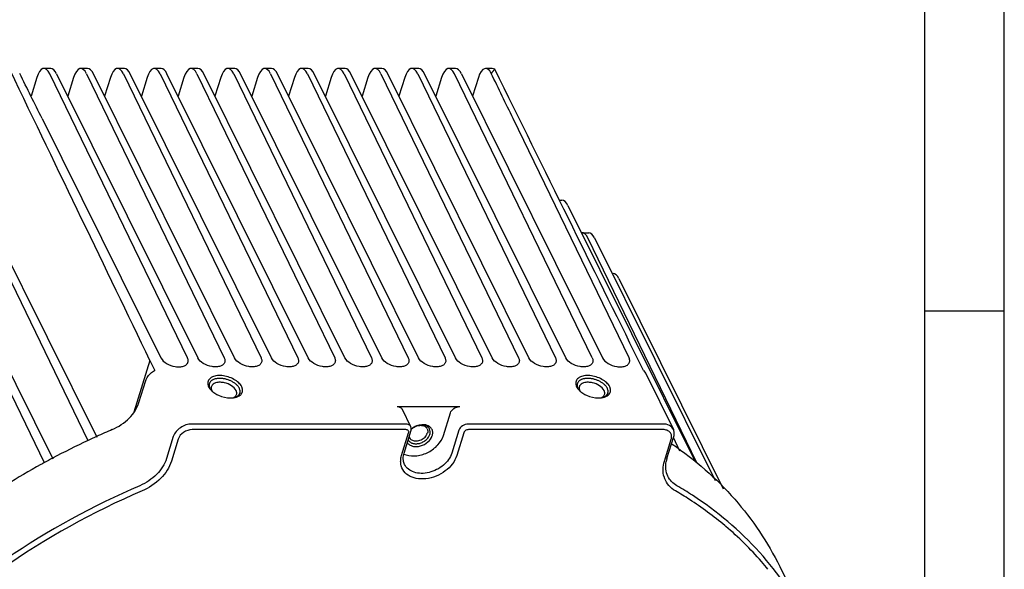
# Model space of a CAD drawing. Header units: millimetres. Extents: x 0 to 420, y 0 to 297.
# Tile 16 of 18: x 358 to 420, y 132 to 167. Entities that reach past the tile are written whole.
import ezdxf

# ---------------------------------------------------------------- set-up
doc = ezdxf.new("R2010")
doc.units = ezdxf.units.MM
doc.header["$LTSCALE"] = 23.1
doc.layers.add('13KW_HVAC_SRDXF_CONTINUOUS_LINE', color=7, linetype='CONTINUOUS')
doc.layers.add('13KW_HVAC_SRQ_DXF_FORMAT', color=7, linetype='CONTINUOUS')

msp = doc.modelspace()

# ---------------------------------------------------------------- linework, layer by layer
at = {"layer": '13KW_HVAC_SRDXF_CONTINUOUS_LINE', "color": 7, "linetype": 'Continuous'}
for p, q in [((360.3288, 163.6673), (359.9099, 163.6673)), ((368.8854, 145.5619), (360.2695, 163.3423)), ((360.6954, 163.3423), (369.5302, 145.5619)), ((362.6314, 163.6673), (362.2126, 163.6673)), ((362.5721, 163.3423), (371.1881, 145.5619)), ((371.8328, 145.5619), (362.9981, 163.3423)), ((364.9341, 163.6673), (364.5152, 163.6673)), ((364.8748, 163.3423), (373.4907, 145.5619)), ((374.1355, 145.5619), (365.3007, 163.3423)), ((367.2367, 163.6673), (366.8179, 163.6673)), ((367.1774, 163.3423), (375.7934, 145.5619)), ((376.4381, 145.5619), (367.6034, 163.3423)), ((369.5394, 163.6673), (369.1205, 163.6673)), ((369.4801, 163.3423), (378.096, 145.5619)), ((378.7408, 145.5619), (369.906, 163.3423)), ((371.842, 163.6673), (371.4232, 163.6673)), ((371.7827, 163.3423), (380.3987, 145.5619)), ((381.0434, 145.5619), (372.2087, 163.3423)), ((374.1447, 163.6673), (373.7259, 163.6673)), ((374.0854, 163.3423), (382.7013, 145.5619)), ((383.3461, 145.5619), (374.5113, 163.3423)), ((376.4473, 163.6673), (376.0285, 163.6673)), ((376.388, 163.3423), (385.004, 145.5619)), ((385.6487, 145.5619), (376.814, 163.3423)), ((378.75, 163.6673), (378.3312, 163.6673)), ((378.6907, 163.3423), (387.3066, 145.5619)), ((387.9514, 145.5619), (379.1166, 163.3423)), ((381.0526, 163.6673), (380.6338, 163.6673)), ((380.9933, 163.3423), (389.6093, 145.5619)), ((390.254, 145.5619), (381.4193, 163.3423)), ((383.3553, 163.6673), (382.9365, 163.6673)), ((383.296, 163.3423), (391.9119, 145.5619)), ((392.5567, 145.5619), (383.7219, 163.3423)), ((385.6579, 163.6673), (385.2391, 163.6673)), ((394.2146, 145.5619), (385.5987, 163.3423)), ((386.0246, 163.3423), (394.8593, 145.5619)), ((387.9606, 163.6673), (387.5418, 163.6673)), ((359.4545, 163.0997), (359.0936, 161.9318)), ((361.7572, 163.0997), (361.3963, 161.9318)), ((364.0599, 163.0997), (363.6989, 161.9318)), ((366.3625, 163.0997), (366.0016, 161.9318)), ((368.6652, 163.0997), (368.3042, 161.9318)), ((370.9678, 163.0997), (370.6069, 161.9318)), ((373.2705, 163.0997), (372.9095, 161.9318)), ((375.5731, 163.0997), (375.2122, 161.9318)), ((377.8758, 163.0997), (377.5148, 161.9318)), ((380.1784, 163.0997), (379.8175, 161.9318)), ((382.4811, 163.0997), (382.1202, 161.9318)), ((384.7837, 163.0997), (384.4228, 161.9318)), ((387.0864, 163.0997), (386.7255, 161.9318)), ((359.789, 160.5324), (367.2275, 145.5619)), ((396.5172, 145.5619), (389.2629, 160.5324)), ((362.6764, 140.3749), (354.0609, 158.1542)), ((354.4869, 158.1542), (363.2058, 140.607)), ((359.9366, 139.0062), (351.3298, 156.7677)), ((351.7558, 156.7677), (360.455, 139.26)), ((392.165, 155.4224), (392.3207, 155.4224)), ((392.6874, 155.0974), (400.6484, 139.0753)), ((393.5765, 153.3902), (393.9953, 153.3902)), ((400.7496, 139.0043), (393.936, 153.0651)), ((394.362, 153.0651), (401.8985, 137.8975)), ((395.4602, 150.8548), (395.5145, 150.8548)), ((395.8812, 150.5298), (402.4167, 137.3768)), ((366.5338, 145.4063), (365.5339, 142.1702)), ((366.5338, 145.4063), (366.8383, 144.786)), ((397.4175, 144.786), (397.113, 145.4063)), ((397.4175, 144.786), (397.5689, 144.5999)), ((397.5689, 144.5999), (399.2924, 141.0878)), ((365.8492, 142.7775), (366.2762, 144.1593)), ((382.0047, 142.5184), (385.9192, 142.5184)), ((382.8664, 141.2592), (382.3326, 142.347)), ((384.8977, 140.7029), (385.3377, 142.1267)), ((382.5385, 141.4306), (369.1628, 141.4306)), ((398.6367, 141.4306), (386.4531, 141.4306)), ((367.9997, 140.6472), (367.5727, 139.2654)), ((368.3062, 140.4918), (367.8792, 139.11)), ((382.5543, 141.0793), (369.1785, 141.0793)), ((382.2841, 139.4597), (382.724, 140.8835)), ((382.4381, 139.6151), (382.878, 141.0389)), ((385.8715, 141.0389), (385.4315, 139.6151)), ((386.178, 140.8835), (385.738, 139.4597)), ((398.6525, 141.0793), (386.4688, 141.0793)), ((398.7347, 139.11), (399.1617, 140.4918)), ((398.8887, 139.2654), (399.3157, 140.6472)), ((399.7039, 139.7386), (399.2954, 140.5816)), ((405.9441, 132.5167), (407.6676, 129.0046))]:
    msp.add_line(p, q, dxfattribs=at)
for centre, radius, start, end in [((370.9426, 144.1385), 0.8277, 213.282678, 215.755237), ((371.1269, 144.2878), 1.0651, 222.400715, 224.182373), ((370.6608, 143.6882), 0.2912, 177.276654, 180.887086), ((371.7376, 143.4953), 0.6032, 20.25192, 26.19876), ((393.9691, 144.1385), 0.8277, 213.282678, 215.755237), ((394.1535, 144.2878), 1.0651, 222.400715, 224.182373), ((393.6873, 143.6882), 0.2912, 177.276654, 180.887086), ((394.7641, 143.4953), 0.6032, 20.25192, 26.19876), ((371.2062, 144.3663), 1.1767, 224.233076, 228.806379), ((370.8687, 143.7524), 0.5112, 206.218603, 211.740097), ((394.2328, 144.3663), 1.1767, 224.233076, 228.806379), ((393.8952, 143.7524), 0.5112, 206.218603, 211.740097), ((383.6109, 140.2477), 1.1314, 127.044122, 130.340813), ((383.5884, 140.9872), 0.3315, 26.215411, 40.954225), ((383.7058, 140.81), 0.562, 56.251776, 59.941741), ((384.0086, 94.9353), 50.2285, 114.485623, 115.146906), ((383.9384, 95.0905), 50.0581, 113.244905, 114.486069), ((383.0577, 140.7273), 0.3276, 198.479822, 220.954225), ((384.0365, 94.8754), 50.2945, 115.146615, 117.980776), ((383.9551, 95.0295), 50.1203, 117.98127, 118.642429), ((382.9233, 140.6848), 1.2454, 246.113299, 253.248533), ((400.6296, 138.7264), 1.8224, 162.793913, 168.520823), ((383.8186, 95.2748), 49.8396, 118.933394, 121.786387), ((383.9066, 95.1185), 50.019, 118.642538, 118.935002), ((400.0997, 138.5352), 1.4484, 196.655106, 200.144634), ((387.6661, 117.3127), 23.4682, 56.888376, 59.690794), ((387.6377, 117.0979), 23.3413, 57.147962, 59.689481), ((388.4422, 118.2954), 21.8989, 50.003811, 57.216394), ((388.9376, 118.9006), 21.1169, 49.755479, 49.978284), ((389.5493, 119.58), 20.2031, 40.974408, 49.834904), ((390.0544, 120.0292), 19.5272, 39.091372, 40.950974)]:
    msp.add_arc(centre, radius, start, end, dxfattribs=at)
for centre, major_axis, ratio, start_param, end_param in [((322.8176, 234.5956), (-72.5362, 149.6948), 0.0033631, -2.210695, -2.0669168), ((359.5469, 159.7491), (-74.3784, 149.6948), 0.0033821, -1.567244, -1.5483757), ((359.9064, 162.1673), (0.0042, 1.5), 0.3864197, 5.613469, 7.1842653), ((360.3323, 162.1673), (-0.0042, 1.5), 0.3924118, 5.6112862, 6.2820826), ((362.209, 162.1673), (0.0042, 1.5), 0.3864197, 5.613469, 7.1842653), ((362.635, 162.1673), (-0.0042, 1.5), 0.3924118, 5.6112862, 6.2820826), ((364.5117, 162.1673), (0.0042, 1.5), 0.3864197, 5.613469, 7.1842653), ((364.9376, 162.1673), (-0.0042, 1.5), 0.3924118, 5.6112862, 6.2820826), ((366.8143, 162.1673), (0.0042, 1.5), 0.3864197, 5.613469, 7.1842653), ((367.2403, 162.1673), (-0.0042, 1.5), 0.3924118, 5.6112862, 6.2820826), ((369.117, 162.1673), (0.0042, 1.5), 0.3864197, 5.613469, 7.1842653), ((369.5429, 162.1673), (-0.0042, 1.5), 0.3924118, 5.6112862, 6.2820826), ((371.4196, 162.1673), (0.0042, 1.5), 0.3864197, 5.613469, 7.1842653), ((371.8456, 162.1673), (-0.0042, 1.5), 0.3924118, 5.6112862, 6.2820826), ((373.7223, 162.1673), (0.0042, 1.5), 0.3864197, 5.613469, 7.1842653), ((374.1482, 162.1673), (-0.0042, 1.5), 0.3924118, 5.6112862, 6.2820826), ((376.0249, 162.1673), (0.0042, 1.5), 0.3864197, 5.613469, 7.1842653), ((376.4509, 162.1673), (-0.0042, 1.5), 0.3924118, 5.6112862, 6.2820826), ((378.3276, 162.1673), (0.0042, 1.5), 0.3864197, 5.613469, 7.1842653), ((378.7535, 162.1673), (-0.0042, 1.5), 0.3924118, 5.6112862, 6.2820826), ((380.6302, 162.1673), (0.0042, 1.5), 0.3864197, 5.613469, 7.1842653), ((381.0562, 162.1673), (-0.0042, 1.5), 0.3924118, 5.6112862, 6.2820826), ((382.9329, 162.1673), (0.0042, 1.5), 0.3864197, 5.613469, 7.1842653), ((383.3589, 162.1673), (-0.0042, 1.5), 0.3924118, 5.6112862, 6.2820826), ((385.2356, 162.1673), (0.0042, 1.5), 0.3864197, 5.613469, 7.1842653), ((385.6615, 162.1673), (-0.0042, 1.5), 0.3924118, 5.6112862, 6.2820826), ((387.5382, 162.1673), (0.0042, 1.5), 0.3864197, 5.6288747, 7.1842653), ((389.0209, 159.7491), (-72.5362, 149.6948), 0.0033631, -1.5671931, -1.5483249), ((387.9642, 162.1673), (-0.0042, 1.5), 0.3924118, -0.2656962, -0.0011028), ((352.2915, 234.5956), (-74.3784, 149.6948), 0.0033821, 4.0724395, 4.2166908), ((392.3243, 153.9224), (-0.0042, 1.5), 0.3924118, -0.6718991, -0.0011027), ((393.5729, 151.8902), (0.0042, 1.5), 0.3864197, 5.613469, 6.3499434), ((393.9989, 151.8902), (-0.0042, 1.5), 0.3924118, -0.6718991, -0.0011027), ((395.5181, 149.3548), (-0.0042, 1.5), 0.3924118, -0.6718991, -0.0011027)]:
    msp.add_ellipse(centre, major_axis=major_axis, ratio=ratio, start_param=start_param, end_param=end_param, dxfattribs=at)
for points, knots in [([(388.019, 163.5153), (388.009, 163.5037), (387.9658, 163.4522), (387.9249, 163.3986), (387.8943, 163.3565)], [0, 0, 0, 0, 0.2265612, 1, 1, 1, 1]), ([(388.1146, 163.6151), (388.1072, 163.6085), (388.0736, 163.5768), (388.0425, 163.5427), (388.019, 163.5153)], [0, 0, 0, 0, 0.2162685, 1, 1, 1, 1]), ([(367.2275, 145.5619), (367.2996, 145.4168), (367.5871, 145.1708), (368.0172, 145.0199), (368.3885, 144.9961), (368.6311, 145.0368), (368.8212, 145.1336), (368.8981, 145.2431), (368.9152, 145.2985)], [0, 0, 0, 0, 0.2464358, 0.5416575, 0.6832241, 0.8079107, 0.9117993, 1, 1, 1, 1]), ([(368.9152, 145.2985), (368.9215, 145.3187), (368.9387, 145.4074), (368.9153, 145.5003), (368.8854, 145.5619)], [0, 0, 0, 0, 0.2360714, 1, 1, 1, 1]), ([(371.2179, 145.2985), (371.2007, 145.2431), (371.1239, 145.1336), (370.9337, 145.0368), (370.6911, 144.9961), (370.3199, 145.0199), (369.8898, 145.1708), (369.6023, 145.4168), (369.5302, 145.5619)], [0, 0, 0, 0, 0.0882007, 0.1920893, 0.3167759, 0.4583425, 0.7535642, 1, 1, 1, 1]), ([(371.1881, 145.5619), (371.1987, 145.54), (371.2322, 145.4571), (371.2371, 145.3607), (371.2179, 145.2985)], [0, 0, 0, 0, 0.2729138, 1, 1, 1, 1]), ([(373.5205, 145.2985), (373.5034, 145.2431), (373.4265, 145.1336), (373.2364, 145.0368), (372.9938, 144.9961), (372.6225, 145.0199), (372.1924, 145.1708), (371.9049, 145.4168), (371.8328, 145.5619)], [0, 0, 0, 0, 0.0882007, 0.1920893, 0.3167759, 0.4583425, 0.7535642, 1, 1, 1, 1]), ([(373.4907, 145.5619), (373.5014, 145.54), (373.5348, 145.4571), (373.5397, 145.3607), (373.5205, 145.2985)], [0, 0, 0, 0, 0.2729138, 1, 1, 1, 1]), ([(375.8232, 145.2985), (375.806, 145.2431), (375.7292, 145.1336), (375.5391, 145.0368), (375.2964, 144.9961), (374.9252, 145.0199), (374.4951, 145.1708), (374.2076, 145.4168), (374.1355, 145.5619)], [0, 0, 0, 0, 0.0882007, 0.1920893, 0.3167759, 0.4583425, 0.7535642, 1, 1, 1, 1]), ([(375.7934, 145.5619), (375.804, 145.54), (375.8375, 145.4571), (375.8424, 145.3607), (375.8232, 145.2985)], [0, 0, 0, 0, 0.2729138, 1, 1, 1, 1]), ([(378.1258, 145.2985), (378.1087, 145.2431), (378.0318, 145.1336), (377.8417, 145.0368), (377.5991, 144.9961), (377.2278, 145.0199), (376.7977, 145.1708), (376.5102, 145.4168), (376.4381, 145.5619)], [0, 0, 0, 0, 0.0882007, 0.1920893, 0.3167759, 0.4583425, 0.7535642, 1, 1, 1, 1]), ([(378.096, 145.5619), (378.1067, 145.54), (378.1401, 145.4571), (378.1451, 145.3607), (378.1258, 145.2985)], [0, 0, 0, 0, 0.2729138, 1, 1, 1, 1]), ([(380.4285, 145.2985), (380.4113, 145.2431), (380.3345, 145.1336), (380.1444, 145.0368), (379.9017, 144.9961), (379.5305, 145.0199), (379.1004, 145.1708), (378.8129, 145.4168), (378.7408, 145.5619)], [0, 0, 0, 0, 0.0882007, 0.1920893, 0.3167759, 0.4583425, 0.7535642, 1, 1, 1, 1]), ([(380.3987, 145.5619), (380.4093, 145.54), (380.4428, 145.4571), (380.4477, 145.3607), (380.4285, 145.2985)], [0, 0, 0, 0, 0.2729138, 1, 1, 1, 1]), ([(382.7311, 145.2985), (382.714, 145.2431), (382.6371, 145.1336), (382.447, 145.0368), (382.2044, 144.9961), (381.8331, 145.0199), (381.403, 145.1708), (381.1155, 145.4168), (381.0434, 145.5619)], [0, 0, 0, 0, 0.0882007, 0.1920893, 0.3167759, 0.4583425, 0.7535642, 1, 1, 1, 1]), ([(382.7013, 145.5619), (382.712, 145.54), (382.7454, 145.4571), (382.7504, 145.3607), (382.7311, 145.2985)], [0, 0, 0, 0, 0.2729138, 1, 1, 1, 1]), ([(385.0338, 145.2985), (385.0166, 145.2431), (384.9398, 145.1336), (384.7497, 145.0368), (384.507, 144.9961), (384.1358, 145.0199), (383.7057, 145.1708), (383.4182, 145.4168), (383.3461, 145.5619)], [0, 0, 0, 0, 0.0882007, 0.1920893, 0.3167759, 0.4583425, 0.7535642, 1, 1, 1, 1]), ([(385.004, 145.5619), (385.0146, 145.54), (385.0481, 145.4571), (385.053, 145.3607), (385.0338, 145.2985)], [0, 0, 0, 0, 0.2729138, 1, 1, 1, 1]), ([(387.3364, 145.2985), (387.3193, 145.2431), (387.2424, 145.1336), (387.0523, 145.0368), (386.8097, 144.9961), (386.4385, 145.0199), (386.0084, 145.1708), (385.7209, 145.4168), (385.6487, 145.5619)], [0, 0, 0, 0, 0.0882007, 0.1920893, 0.3167759, 0.4583425, 0.7535642, 1, 1, 1, 1]), ([(387.3066, 145.5619), (387.3173, 145.54), (387.3507, 145.4571), (387.3557, 145.3607), (387.3364, 145.2985)], [0, 0, 0, 0, 0.2729138, 1, 1, 1, 1]), ([(389.6391, 145.2985), (389.6219, 145.2431), (389.5451, 145.1336), (389.355, 145.0368), (389.1123, 144.9961), (388.7411, 145.0199), (388.311, 145.1708), (388.0235, 145.4168), (387.9514, 145.5619)], [0, 0, 0, 0, 0.0882007, 0.1920893, 0.3167759, 0.4583425, 0.7535642, 1, 1, 1, 1]), ([(389.6093, 145.5619), (389.6199, 145.54), (389.6534, 145.4571), (389.6583, 145.3607), (389.6391, 145.2985)], [0, 0, 0, 0, 0.2729138, 1, 1, 1, 1]), ([(391.9417, 145.2985), (391.9246, 145.2431), (391.8477, 145.1336), (391.6576, 145.0368), (391.415, 144.9961), (391.0438, 145.0199), (390.6137, 145.1708), (390.3262, 145.4168), (390.254, 145.5619)], [0, 0, 0, 0, 0.0882007, 0.1920893, 0.3167759, 0.4583425, 0.7535642, 1, 1, 1, 1]), ([(391.9119, 145.5619), (391.9226, 145.54), (391.956, 145.4571), (391.961, 145.3607), (391.9417, 145.2985)], [0, 0, 0, 0, 0.2729138, 1, 1, 1, 1]), ([(394.2444, 145.2985), (394.2272, 145.2431), (394.1504, 145.1336), (393.9603, 145.0368), (393.7177, 144.9961), (393.3464, 145.0199), (392.9163, 145.1708), (392.6288, 145.4168), (392.5567, 145.5619)], [0, 0, 0, 0, 0.0882007, 0.1920893, 0.3167759, 0.4583425, 0.7535642, 1, 1, 1, 1]), ([(394.2146, 145.5619), (394.2252, 145.54), (394.2587, 145.4571), (394.2636, 145.3607), (394.2444, 145.2985)], [0, 0, 0, 0, 0.2729138, 1, 1, 1, 1]), ([(394.8593, 145.5619), (394.9315, 145.4168), (395.219, 145.1708), (395.6491, 145.0199), (396.0203, 144.9961), (396.2629, 145.0368), (396.4531, 145.1336), (396.5299, 145.2431), (396.547, 145.2985)], [0, 0, 0, 0, 0.2464358, 0.5416575, 0.6832241, 0.8079107, 0.9117993, 1, 1, 1, 1]), ([(396.547, 145.2985), (396.5533, 145.3187), (396.5706, 145.4074), (396.5471, 145.5003), (396.5172, 145.5619)], [0, 0, 0, 0, 0.2360714, 1, 1, 1, 1]), ([(366.2762, 144.1593), (366.2956, 144.2221), (366.4147, 144.4831), (366.645, 144.683), (366.8383, 144.786)], [0, 0, 0, 0, 0.2306437, 1, 1, 1, 1]), ([(372.2788, 143.7616), (372.2332, 143.8545), (372.0869, 144.0341), (371.7901, 144.2413), (371.4286, 144.3922), (371.0452, 144.4683), (370.6843, 144.4603), (370.3847, 144.3685), (370.1771, 144.1844), (370.1451, 144.013), (370.1536, 143.936)], [0, 0, 0, 0, 0.117931, 0.2573495, 0.4092529, 0.5608679, 0.6995277, 0.816442, 0.9117845, 1, 1, 1, 1]), ([(395.3053, 143.7616), (395.2597, 143.8545), (395.1134, 144.0341), (394.8166, 144.2413), (394.4551, 144.3922), (394.0717, 144.4683), (393.7109, 144.4603), (393.4112, 144.3685), (393.2036, 144.1844), (393.1716, 144.013), (393.1801, 143.936)], [0, 0, 0, 0, 0.117931, 0.2573495, 0.4092529, 0.5608679, 0.6995277, 0.816442, 0.9117845, 1, 1, 1, 1]), ([(370.1536, 143.936), (370.1552, 143.9216), (370.1649, 143.8613), (370.186, 143.8032), (370.2064, 143.7616)], [0, 0, 0, 0, 0.2386333, 1, 1, 1, 1]), ([(371.9298, 143.5266), (371.87, 143.6485), (371.6357, 143.8614), (371.2779, 144.0042), (370.9584, 144.046), (370.6903, 144.0304), (370.4956, 143.9484), (370.4261, 143.8562)], [0, 0, 0, 0, 0.2380376, 0.5254826, 0.6678192, 0.7976199, 1, 1, 1, 1]), ([(372.3341, 143.5455), (372.3337, 143.5854), (372.3251, 143.6395), (372.3083, 143.6909), (372.3035, 143.7041)], [0, 0, 0, 0, 0.7388543, 1, 1, 1, 1]), ([(393.1801, 143.936), (393.1817, 143.9216), (393.1914, 143.8613), (393.2125, 143.8032), (393.2329, 143.7616)], [0, 0, 0, 0, 0.2386333, 1, 1, 1, 1]), ([(394.9564, 143.5266), (394.8966, 143.6485), (394.6623, 143.8614), (394.3044, 144.0042), (393.985, 144.046), (393.7168, 144.0304), (393.5221, 143.9484), (393.4526, 143.8562)], [0, 0, 0, 0, 0.2380376, 0.5254826, 0.6678192, 0.7976199, 1, 1, 1, 1]), ([(395.3606, 143.5455), (395.3603, 143.5854), (395.3516, 143.6395), (395.3349, 143.6909), (395.33, 143.7041)], [0, 0, 0, 0, 0.7388543, 1, 1, 1, 1]), ([(370.4313, 143.4809), (370.4445, 143.4693), (370.5002, 143.4225), (370.5596, 143.3802), (370.606, 143.3505)], [0, 0, 0, 0, 0.2425042, 1, 1, 1, 1]), ([(370.606, 143.3505), (370.6777, 143.3048), (370.9806, 143.1437), (371.3279, 143.0623), (371.5858, 143.0623)], [0, 0, 0, 0, 0.2479028, 1, 1, 1, 1]), ([(371.7662, 143.0817), (371.7815, 143.089), (371.8367, 143.1186), (371.8863, 143.1603), (371.9138, 143.197)], [0, 0, 0, 0, 0.2695788, 1, 1, 1, 1]), ([(371.8791, 143.0941), (371.9027, 143.0996), (371.9897, 143.1233), (372.0738, 143.16), (372.1293, 143.1958)], [0, 0, 0, 0, 0.2679361, 1, 1, 1, 1]), ([(371.9582, 143.283), (371.964, 143.3017), (371.98, 143.3837), (371.9578, 143.4697), (371.9298, 143.5266)], [0, 0, 0, 0, 0.2357152, 1, 1, 1, 1]), ([(372.1293, 143.1958), (372.1903, 143.2352), (372.2972, 143.3349), (372.3348, 143.4783), (372.3341, 143.5455)], [0, 0, 0, 0, 0.5192797, 1, 1, 1, 1]), ([(393.4578, 143.4809), (393.4711, 143.4693), (393.5267, 143.4225), (393.5861, 143.3802), (393.6325, 143.3505)], [0, 0, 0, 0, 0.2425042, 1, 1, 1, 1]), ([(393.6325, 143.3505), (393.7042, 143.3048), (394.0071, 143.1437), (394.3544, 143.0623), (394.6123, 143.0623)], [0, 0, 0, 0, 0.2479028, 1, 1, 1, 1]), ([(394.7927, 143.0817), (394.808, 143.089), (394.8632, 143.1186), (394.9128, 143.1603), (394.9404, 143.197)], [0, 0, 0, 0, 0.2695788, 1, 1, 1, 1]), ([(394.9057, 143.0941), (394.9292, 143.0996), (395.0162, 143.1233), (395.1003, 143.16), (395.1558, 143.1958)], [0, 0, 0, 0, 0.2679361, 1, 1, 1, 1]), ([(394.9847, 143.283), (394.9905, 143.3017), (395.0065, 143.3837), (394.9843, 143.4697), (394.9564, 143.5266)], [0, 0, 0, 0, 0.2357152, 1, 1, 1, 1]), ([(395.1558, 143.1958), (395.2168, 143.2352), (395.3237, 143.3349), (395.3613, 143.4783), (395.3606, 143.5455)], [0, 0, 0, 0, 0.5192797, 1, 1, 1, 1]), ([(364.1823, 141.0852), (364.5739, 141.2534), (365.2663, 141.7091), (365.736, 142.4113), (365.8492, 142.7775)], [0, 0, 0, 0, 0.5264699, 1, 1, 1, 1]), ([(382.0047, 142.5184), (382.0735, 142.5184), (382.2054, 142.4952), (382.3063, 142.4004), (382.3325, 142.347)], [0, 0, 0, 0, 0.5364887, 1, 1, 1, 1]), ([(385.3377, 142.1267), (385.3725, 142.2394), (385.5478, 142.4379), (385.7929, 142.5184), (385.9192, 142.5184)], [0, 0, 0, 0, 0.4830182, 1, 1, 1, 1]), ([(369.1628, 141.4306), (368.9102, 141.4306), (368.4199, 141.2696), (368.0693, 140.8727), (367.9997, 140.6472)], [0, 0, 0, 0, 0.5169795, 1, 1, 1, 1]), ([(382.8664, 141.2592), (382.8402, 141.3125), (382.7392, 141.4073), (382.6074, 141.4306), (382.5385, 141.4306)], [0, 0, 0, 0, 0.4635132, 1, 1, 1, 1]), ([(382.878, 141.0389), (382.8839, 141.0578), (382.9005, 141.1304), (382.8905, 141.2101), (382.8664, 141.2592)], [0, 0, 0, 0, 0.2661412, 1, 1, 1, 1]), ([(383.7495, 141.3779), (383.682, 141.3885), (383.3924, 141.3977), (383.1045, 141.2831), (382.9293, 141.1508)], [0, 0, 0, 0, 0.2374165, 1, 1, 1, 1]), ([(383.0246, 141.2045), (383.0921, 141.2499), (383.2379, 141.3206), (383.468, 141.3599), (383.6814, 141.3277), (383.7979, 141.2516), (383.8387, 141.2045)], [0, 0, 0, 0, 0.2778307, 0.5453286, 0.7869536, 1, 1, 1, 1]), ([(383.9874, 141.2965), (383.9699, 141.3066), (383.8949, 141.3449), (383.8126, 141.368), (383.7495, 141.3779)], [0, 0, 0, 0, 0.2398696, 1, 1, 1, 1]), ([(384.2307, 140.9374), (384.2228, 141.0047), (384.1767, 141.1394), (384.0756, 141.2389), (384.0181, 141.2774)], [0, 0, 0, 0, 0.4947721, 1, 1, 1, 1]), ([(386.4531, 141.4306), (386.3268, 141.4306), (386.0816, 141.3501), (385.9063, 141.1516), (385.8715, 141.0389)], [0, 0, 0, 0, 0.5169818, 1, 1, 1, 1]), ([(399.2924, 141.0878), (399.24, 141.1946), (399.0381, 141.3841), (398.7744, 141.4306), (398.6367, 141.4306)], [0, 0, 0, 0, 0.4636066, 1, 1, 1, 1]), ([(369.1785, 141.0793), (368.9891, 141.0793), (368.6214, 140.9586), (368.3584, 140.6609), (368.3062, 140.4918)], [0, 0, 0, 0, 0.5169795, 1, 1, 1, 1]), ([(382.5643, 139.4923), (382.7825, 139.4264), (383.2772, 139.4055), (383.9795, 139.6363), (384.5701, 140.0744), (384.8316, 140.4891), (384.8977, 140.7029)], [0, 0, 0, 0, 0.2397496, 0.503095, 0.7645998, 1, 1, 1, 1]), ([(382.6395, 140.2745), (382.6748, 140.2186), (382.7758, 140.1175), (382.98, 140.0308), (383.2198, 140.0074), (383.5609, 140.0616), (383.9465, 140.2642), (384.1596, 140.55), (384.2069, 140.7029)], [0, 0, 0, 0, 0.1032644, 0.2157242, 0.3399885, 0.4742195, 0.7502638, 1, 1, 1, 1]), ([(382.724, 140.8835), (382.7314, 140.9074), (382.7368, 140.9579), (382.7147, 141.0042), (382.6994, 141.022)], [0, 0, 0, 0, 0.5163951, 1, 1, 1, 1]), ([(382.8107, 140.5121), (382.8623, 140.4527), (383.0219, 140.3645), (383.3006, 140.3626), (383.5793, 140.4636), (383.7373, 140.5938), (383.7986, 140.671)], [0, 0, 0, 0, 0.212857, 0.4615462, 0.7335917, 1, 1, 1, 1]), ([(383.7986, 140.671), (383.8103, 140.6856), (383.8523, 140.7432), (383.8848, 140.8081), (383.9004, 140.8583)], [0, 0, 0, 0, 0.2622942, 1, 1, 1, 1]), ([(383.9144, 141.0457), (383.9171, 141.0307), (383.9239, 140.968), (383.9145, 140.904), (383.9004, 140.8583)], [0, 0, 0, 0, 0.2414709, 1, 1, 1, 1]), ([(384.2069, 140.7029), (384.2129, 140.7225), (384.2327, 140.7988), (384.2376, 140.8794), (384.2307, 140.9374)], [0, 0, 0, 0, 0.2599187, 1, 1, 1, 1]), ([(386.4688, 141.0793), (386.4375, 141.0793), (386.3184, 141.0598), (386.2044, 140.9689), (386.178, 140.8835)], [0, 0, 0, 0, 0.2593134, 1, 1, 1, 1]), ([(399.0869, 140.9082), (399.0379, 140.9644), (398.8984, 141.0552), (398.7371, 141.0793), (398.6525, 141.0793)], [0, 0, 0, 0, 0.4685777, 1, 1, 1, 1]), ([(399.1617, 140.4918), (399.1664, 140.507), (399.182, 140.5661), (399.1873, 140.6281), (399.184, 140.6733)], [0, 0, 0, 0, 0.2590622, 1, 1, 1, 1]), ([(399.3157, 140.6472), (399.3386, 140.7213), (399.3615, 140.8728), (399.3243, 141.0229), (399.2924, 141.0878)], [0, 0, 0, 0, 0.5173558, 1, 1, 1, 1]), ([(399.2143, 140.1796), (400.6498, 139.1937), (403.2639, 136.9152), (405.2012, 134.0308), (405.9441, 132.5167)], [0, 0, 0, 0, 0.5080051, 1, 1, 1, 1]), ([(367.5727, 139.2654), (367.4595, 138.8992), (366.9898, 138.197), (366.2973, 137.7413), (365.9058, 137.5732)], [0, 0, 0, 0, 0.4735302, 1, 1, 1, 1]), ([(382.2261, 139.0461), (382.2249, 139.08), (382.2264, 139.2197), (382.2528, 139.3587), (382.2841, 139.4597)], [0, 0, 0, 0, 0.2427829, 1, 1, 1, 1]), ([(385.738, 139.4597), (385.6198, 139.0772), (385.1897, 138.5581), (384.4551, 138.147), (383.8266, 137.9785), (383.2166, 137.9882), (382.69, 138.1815), (382.3204, 138.5554), (382.2319, 138.8848), (382.2261, 139.0461)], [0, 0, 0, 0, 0.2585168, 0.4016291, 0.5423881, 0.6731431, 0.7900157, 0.8957508, 1, 1, 1, 1]), ([(382.476, 138.8992), (382.4355, 138.9816), (382.3994, 139.1024), (382.389, 139.2252), (382.3879, 139.2566)], [0, 0, 0, 0, 0.7445568, 1, 1, 1, 1]), ([(385.4315, 139.6151), (385.3408, 139.3217), (384.9257, 138.7764), (384.1791, 138.4026), (383.526, 138.321), (383.0755, 138.3867), (382.7019, 138.5775), (382.5312, 138.7869), (382.476, 138.8992)], [0, 0, 0, 0, 0.2518025, 0.5295348, 0.6634423, 0.7864569, 0.8973531, 1, 1, 1, 1]), ([(367.8792, 139.11), (367.7547, 138.7072), (367.238, 137.9347), (366.4763, 137.4335), (366.0456, 137.2485)], [0, 0, 0, 0, 0.4735302, 1, 1, 1, 1]), ([(398.7121, 138.1201), (398.6658, 138.2749), (398.624, 138.6125), (398.6839, 138.9456), (398.7347, 139.11)], [0, 0, 0, 0, 0.4841114, 1, 1, 1, 1]), ([(398.9471, 138.1641), (398.8796, 138.3015), (398.7916, 138.6111), (398.8116, 138.9308), (398.8436, 139.089)], [0, 0, 0, 0, 0.4866799, 1, 1, 1, 1]), ([(399.4178, 137.2485), (399.2628, 137.3391), (398.9829, 137.5642), (398.7993, 137.8747), (398.74, 138.0364)], [0, 0, 0, 0, 0.5102883, 1, 1, 1, 1]), ([(399.5097, 137.5732), (399.3885, 137.644), (399.1675, 137.8143), (399.0064, 138.0432), (398.9471, 138.1641)], [0, 0, 0, 0, 0.5103151, 1, 1, 1, 1]), ([(365.9058, 137.5732), (362.9838, 136.3181), (358.7827, 134.0217), (353.7531, 130.2356), (349.3041, 126.1307), (344.7914, 120.4606), (342.3868, 115.2616), (341.6226, 112.6571)], [0, 0, 0, 0, 0.2663658, 0.3978236, 0.526653, 0.772653, 1, 1, 1, 1]), ([(366.0456, 137.2485), (362.9613, 135.9237), (357.1254, 132.69), (350.8677, 127.3108), (346.8254, 122.4119), (343.6519, 117.45), (342.0382, 113.3606), (341.4496, 110.612)], [0, 0, 0, 0, 0.2684665, 0.5295022, 0.6547129, 0.7751936, 1, 1, 1, 1]), ([(407.6676, 129.0046), (406.8869, 130.5956), (404.824, 133.6211), (402.0234, 135.967), (400.4861, 136.9699)], [0, 0, 0, 0, 0.491232, 1, 1, 1, 1])]:
    msp.add_open_spline(points, degree=3, knots=knots, dxfattribs=at)
at = {"layer": '13KW_HVAC_SRDXF_CONTINUOUS_LINE', "color": 2, "linetype": 'Continuous'}
for points in [[(372.1334, 143.6637), (372.1206, 143.6838), (372.0936, 143.7238), (372.0616, 143.7852), (371.9997, 143.8419), (371.9523, 143.902), (371.877, 143.9532), (371.8149, 144.0096), (371.7277, 144.0542), (371.6503, 144.1062), (371.5586, 144.1401), (371.4728, 144.1835), (371.3774, 144.2072), (371.2852, 144.2412), (371.19, 144.2534), (371.0951, 144.2769), (371.002, 144.2772), (370.9049, 144.2893), (370.8221, 144.2774), (370.7311, 144.2773), (370.6585, 144.254), (370.5753, 144.242), (370.5161, 144.2081), (370.4439, 144.1849), (370.3996, 144.1408), (370.3396, 144.1058), (370.3142, 144.0551), (370.2713, 144.0117), (370.264, 143.9551), (370.2387, 143.9041), (370.25, 143.8439), (370.2433, 143.7876), (370.2719, 143.7248), (370.2843, 143.6842), (370.2913, 143.6637)], [(395.1599, 143.6637), (395.1471, 143.6838), (395.1201, 143.7238), (395.0881, 143.7852), (395.0262, 143.8419), (394.9788, 143.902), (394.9035, 143.9532), (394.8414, 144.0096), (394.7542, 144.0542), (394.6769, 144.1062), (394.5851, 144.1401), (394.4994, 144.1835), (394.404, 144.2072), (394.3117, 144.2412), (394.2165, 144.2534), (394.1216, 144.2769), (394.0285, 144.2772), (393.9314, 144.2893), (393.8486, 144.2774), (393.7577, 144.2773), (393.685, 144.254), (393.6019, 144.242), (393.5426, 144.2081), (393.4704, 144.1849), (393.4261, 144.1408), (393.3661, 144.1058), (393.3408, 144.0551), (393.2978, 144.0117), (393.2906, 143.9551), (393.2652, 143.9041), (393.2765, 143.8439), (393.2698, 143.7876), (393.2984, 143.7248), (393.3108, 143.6842), (393.3178, 143.6637)]]:
    msp.add_open_spline(points, degree=3, dxfattribs=at)
at = {"layer": '13KW_HVAC_SRDXF_CONTINUOUS_LINE', "color": 7, "linetype": 'Continuous'}
for points in [[(370.2064, 143.7616), (370.2195, 143.7349), (370.2344, 143.7092), (370.2507, 143.6843)], [(370.2709, 143.6549), (370.2924, 143.6251), (370.3157, 143.5967), (370.3405, 143.5696)], [(370.3696, 143.6836), (370.3701, 143.6497), (370.3765, 143.6156), (370.387, 143.5834)], [(370.3818, 143.7702), (370.3749, 143.7481), (370.371, 143.725), (370.3699, 143.702)], [(370.4261, 143.8562), (370.4067, 143.8305), (370.3913, 143.801), (370.3818, 143.7702)], [(370.387, 143.5834), (370.3933, 143.5639), (370.4011, 143.5449), (370.4101, 143.5266)], [(393.2329, 143.7616), (393.246, 143.7349), (393.2609, 143.7092), (393.2772, 143.6843)], [(393.2975, 143.6549), (393.3189, 143.6251), (393.3422, 143.5967), (393.367, 143.5696)], [(393.3961, 143.6836), (393.3966, 143.6497), (393.403, 143.6156), (393.4135, 143.5834)], [(393.4083, 143.7702), (393.4015, 143.7481), (393.3975, 143.725), (393.3964, 143.702)], [(393.4526, 143.8562), (393.4332, 143.8305), (393.4178, 143.801), (393.4083, 143.7702)], [(393.4135, 143.5834), (393.4198, 143.5639), (393.4276, 143.5449), (393.4366, 143.5266)], [(371.5858, 143.0623), (371.6479, 143.0623), (371.7102, 143.066), (371.7717, 143.0744)], [(371.7717, 143.0744), (371.8078, 143.0793), (371.8437, 143.0858), (371.8791, 143.0941)], [(371.9138, 143.197), (371.9333, 143.2227), (371.9487, 143.2522), (371.9582, 143.283)], [(394.6123, 143.0623), (394.6744, 143.0623), (394.7367, 143.066), (394.7982, 143.0744)], [(394.7982, 143.0744), (394.8343, 143.0793), (394.8702, 143.0858), (394.9057, 143.0941)], [(394.9404, 143.197), (394.9598, 143.2227), (394.9752, 143.2522), (394.9847, 143.283)], [(382.8757, 141.0753), (382.9194, 141.1244), (382.9701, 141.1678), (383.0246, 141.2045)], [(383.8858, 141.1337), (383.8994, 141.106), (383.9091, 141.0761), (383.9144, 141.0457)], [(382.6378, 141.0644), (382.6115, 141.0748), (382.5826, 141.0793), (382.5543, 141.0793)], [(382.6994, 141.022), (382.683, 141.0408), (382.661, 141.0553), (382.6378, 141.0644)], [(399.1365, 140.8371), (399.1227, 140.8625), (399.1059, 140.8864), (399.0869, 140.9082)], [(399.184, 140.6733), (399.1799, 140.73), (399.1637, 140.7872), (399.1365, 140.8371)], [(382.3879, 139.2566), (382.3857, 139.3177), (382.3894, 139.3793), (382.3982, 139.4398)], [(382.3982, 139.4398), (382.4068, 139.4991), (382.4204, 139.5578), (382.4381, 139.6151)]]:
    msp.add_open_spline(points, degree=3, dxfattribs=at)
at = {"layer": '13KW_HVAC_SRDXF_CONTINUOUS_LINE', "color": 2, "linetype": 'Continuous'}
for points, knots in [([(371.8519, 143.0911), (371.8838, 143.1053), (371.9325, 143.1259), (371.9938, 143.1561), (372.0288, 143.187), (372.0697, 143.2143), (372.0979, 143.2481), (372.1214, 143.2842), (372.1519, 143.3175), (372.1588, 143.3595), (372.1729, 143.3989), (372.1818, 143.4399), (372.1764, 143.4842), (372.1784, 143.5271), (372.1608, 143.5875), (372.1439, 143.6333), (372.1334, 143.6637)], [0, 0, 0, 0, 0.125, 0.1875, 0.25, 0.3125, 0.375, 0.4375, 0.5, 0.5625, 0.625, 0.6875, 0.75, 0.8125, 0.875, 1, 1, 1, 1]), ([(394.8785, 143.0911), (394.9103, 143.1053), (394.959, 143.1259), (395.0204, 143.1561), (395.0553, 143.187), (395.0962, 143.2143), (395.1245, 143.2481), (395.1479, 143.2842), (395.1784, 143.3175), (395.1853, 143.3595), (395.1994, 143.3989), (395.2084, 143.4399), (395.203, 143.4842), (395.2049, 143.5271), (395.1874, 143.5875), (395.1704, 143.6333), (395.1599, 143.6637)], [0, 0, 0, 0, 0.125, 0.1875, 0.25, 0.3125, 0.375, 0.4375, 0.5, 0.5625, 0.625, 0.6875, 0.75, 0.8125, 0.875, 1, 1, 1, 1]), ([(384.0536, 140.7806), (384.0596, 140.8115), (384.0758, 140.8735), (384.0747, 140.9961), (384.0347, 141.1353), (383.9167, 141.2702), (383.738, 141.3494), (383.5256, 141.3777), (383.2934, 141.3392), (383.1102, 141.2614), (382.9726, 141.177), (382.9134, 141.1254), (382.8826, 141.1008)], [0, 0, 0, 0, 0.0625, 0.125, 0.25, 0.375, 0.5, 0.625, 0.75, 0.875, 0.9375, 1, 1, 1, 1]), ([(382.6936, 140.4423), (382.7102, 140.4191), (382.7402, 140.3705), (382.8259, 140.2923), (382.9626, 140.2114), (383.1713, 140.1896), (383.4002, 140.2086), (383.6175, 140.2993), (383.8233, 140.4262), (383.9419, 140.5677), (384.0164, 140.6863), (384.0401, 140.7495), (384.0536, 140.7806)], [0, 0, 0, 0, 0.0625, 0.125, 0.25, 0.375, 0.5, 0.625, 0.75, 0.875, 0.9375, 1, 1, 1, 1])]:
    msp.add_open_spline(points, degree=3, knots=knots, dxfattribs=at)
at = {"layer": '13KW_HVAC_SRQ_DXF_FORMAT', "color": 2, "linetype": 'Continuous'}
for p, q in [((420, 0), (420, 297)), ((415, 148.5), (420, 148.5))]:
    msp.add_line(p, q, dxfattribs=at)
at = {"layer": '13KW_HVAC_SRQ_DXF_FORMAT', "color": 7, "linetype": 'Continuous'}
msp.add_line((415, 292), (415, 5), dxfattribs=at)

doc.saveas('drawing.dxf')
